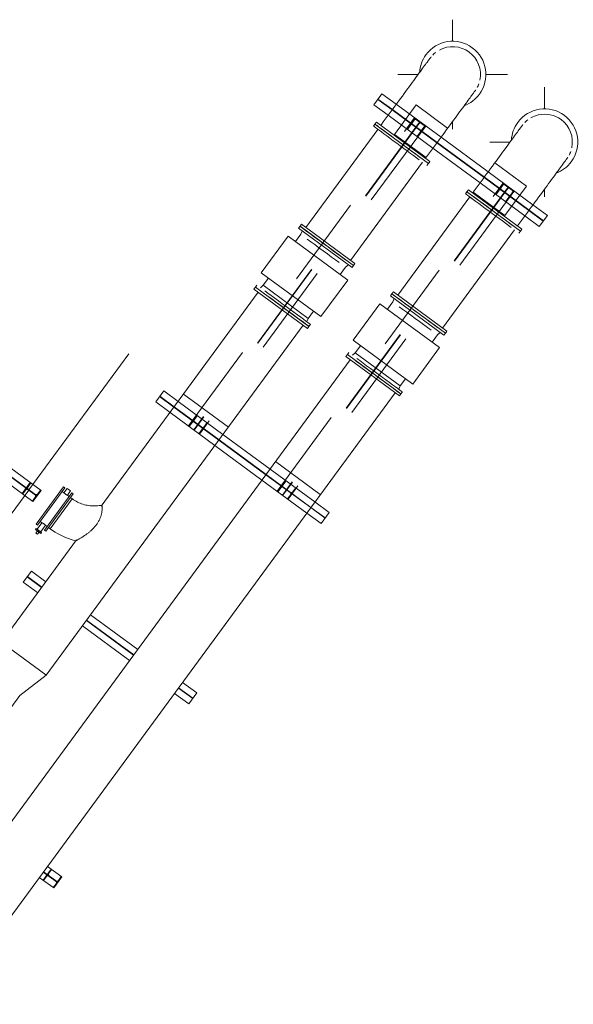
# Model space of a CAD drawing. Header units: metres. Extents: x 135583 to 135939, y 457896 to 458258.
# Tile 25 of 256: x 135635 to 135647, y 458065 to 458087. Entities that reach past the tile are written whole.
import ezdxf

# ---------------------------------------------------------------- set-up
doc = ezdxf.new("R2010")
doc.units = ezdxf.units.M
doc.linetypes.add('Hidden', pattern=[4, 2, -2])
doc.layers.add('NIEUWE INSTALLATIE', color=250, linetype='Continuous', lineweight=0)

msp = doc.modelspace()

# ---------------------------------------------------------------- linework, layer by layer
at = {"layer": 'NIEUWE INSTALLATIE'}
for p, q in [((135644.604, 458086.17), (135644.604, 458086.643)), ((135643.404, 458085.443), (135643.849, 458085.443)), ((135645.33, 458085.443), (135645.804, 458085.443)), ((135646.618, 458084.689), (135646.618, 458085.163)), ((135642.877, 458084.781), (135643.054, 458085.023)), ((135642.877, 458084.781), (135643.054, 458085.023)), ((135643.054, 458085.023), (135643.37, 458084.791)), ((135643.054, 458085.023), (135643.37, 458084.791)), ((135643.192, 458084.55), (135642.877, 458084.781)), ((135643.192, 458084.55), (135642.877, 458084.781)), ((135642.902, 458084.356), (135642.87, 458084.311)), ((135642.935, 458084.4), (135642.902, 458084.356)), ((135644.075, 458083.494), (135642.902, 458084.356)), ((135644.107, 458083.539), (135642.935, 458084.4)), ((135644.604, 458084.243), (135644.604, 458084.414)), ((135642.965, 458084.242), (135641.387, 458082.094)), ((135644.351, 458084.07), (135645.384, 458083.311)), ((135644.351, 458084.07), (135645.384, 458083.311)), ((135645.418, 458083.963), (135645.863, 458083.963)), ((135645.206, 458083.069), (135644.173, 458083.828)), ((135645.206, 458083.069), (135644.173, 458083.828)), ((135642.369, 458081.372), (135643.947, 458083.52)), ((135644.042, 458083.45), (135644.075, 458083.494)), ((135644.075, 458083.494), (135644.107, 458083.539)), ((135644.917, 458082.876), (135644.884, 458082.831)), ((135644.949, 458082.92), (135644.917, 458082.876)), ((135646.089, 458082.014), (135644.917, 458082.876)), ((135646.122, 458082.058), (135644.949, 458082.92)), ((135646.618, 458082.763), (135646.618, 458082.934)), ((135644.979, 458082.761), (135643.402, 458080.614)), ((135646.365, 458082.59), (135646.681, 458082.359)), ((135646.365, 458082.59), (135646.681, 458082.359)), ((135641.292, 458082.164), (135641.259, 458082.119)), ((135642.464, 458081.302), (135641.292, 458082.164)), ((135646.503, 458082.117), (135646.188, 458082.348)), ((135646.503, 458082.117), (135646.188, 458082.348)), ((135646.681, 458082.359), (135646.503, 458082.117)), ((135646.681, 458082.359), (135646.503, 458082.117)), ((135644.384, 458079.892), (135645.962, 458082.04)), ((135646.057, 458081.97), (135646.089, 458082.014)), ((135646.089, 458082.014), (135646.122, 458082.058)), ((135642.432, 458081.258), (135642.464, 458081.302)), ((135640.345, 458080.676), (135636.903, 458075.991)), ((135640.282, 458080.79), (135640.25, 458080.745)), ((135640.25, 458080.745), (135641.422, 458079.884)), ((135643.306, 458080.684), (135643.274, 458080.639)), ((135644.479, 458079.822), (135643.306, 458080.684)), ((135635.699, 458072.293), (135641.327, 458079.954)), ((135641.422, 458079.884), (135641.455, 458079.928)), ((135644.446, 458079.778), (135644.479, 458079.822)), ((135642.36, 458079.195), (135634.122, 458067.983)), ((135637.506, 458079.329), (135635.318, 458076.35)), ((135642.297, 458079.31), (135642.264, 458079.265)), ((135642.264, 458079.265), (135643.437, 458078.404)), ((135638.096, 458078.274), (135638.274, 458078.516)), ((135638.096, 458078.274), (135638.274, 458078.516)), ((135638.274, 458078.516), (135638.589, 458078.285)), ((135638.274, 458078.516), (135638.589, 458078.285)), ((135629.922, 458060.207), (135643.342, 458078.474)), ((135638.411, 458078.043), (135638.096, 458078.274)), ((135638.411, 458078.043), (135638.096, 458078.274)), ((135643.437, 458078.404), (135643.47, 458078.448)), ((135639.571, 458077.563), (135640.603, 458076.805)), ((135639.571, 458077.563), (135640.603, 458076.805)), ((135640.426, 458076.563), (135639.393, 458077.321)), ((135640.426, 458076.563), (135639.393, 458077.321)), ((135635.583, 458076.336), (135634.436, 458077.179)), ((135635.405, 458076.095), (135634.258, 458076.937)), ((135635.313, 458076.344), (135632.357, 458072.321)), ((135635.349, 458076.508), (135635.172, 458076.266)), ((135635.183, 458076.258), (135635.245, 458076.342)), ((135635.298, 458076.415), (135635.36, 458076.5)), ((135635.405, 458076.095), (135635.583, 458076.336)), ((135635.476, 458075.599), (135636.077, 458076.417)), ((135635.506, 458075.577), (135636.107, 458076.395)), ((135635.572, 458076.345), (135635.51, 458076.26)), ((135636.107, 458076.395), (135636.077, 458076.417)), ((135636.155, 458076.381), (135636.085, 458076.285)), ((135636.155, 458076.381), (135636.233, 458076.324)), ((135636.163, 458076.229), (135636.233, 458076.324)), ((135635.456, 458076.187), (135635.394, 458076.103)), ((135635.659, 458075.464), (135636.26, 458076.282)), ((135635.69, 458075.442), (135636.291, 458076.26)), ((135636.265, 458076.153), (135636.024, 458075.826)), ((135636.085, 458076.285), (135636.047, 458076.313)), ((135636.2, 458076.201), (135636.163, 458076.229)), ((135636.265, 458076.153), (135636.231, 458076.178)), ((135636.291, 458076.26), (135636.26, 458076.282)), ((135641.586, 458076.083), (135641.9, 458075.852)), ((135641.586, 458076.083), (135641.9, 458075.852)), ((135636.024, 458075.826), (135635.784, 458075.498)), ((135641.723, 458075.61), (135641.408, 458075.841)), ((135641.723, 458075.61), (135641.408, 458075.841)), ((135641.9, 458075.852), (135641.723, 458075.61)), ((135641.9, 458075.852), (135641.723, 458075.61)), ((135635.478, 458075.501), (135635.463, 458075.481)), ((135635.581, 458075.395), (135635.463, 458075.481)), ((135635.476, 458075.599), (135635.506, 458075.577)), ((135635.478, 458075.501), (135635.596, 458075.415)), ((135635.604, 458075.63), (135635.498, 458075.486)), ((135635.566, 458075.658), (135635.604, 458075.63)), ((135635.576, 458075.43), (135635.681, 458075.573)), ((135635.659, 458075.464), (135635.69, 458075.442)), ((135635.681, 458075.573), (135635.719, 458075.546)), ((135635.75, 458075.523), (135635.784, 458075.498)), ((135636.36, 458075.252), (135634.716, 458073.014)), ((135635.504, 458075.451), (135635.468, 458075.403)), ((135635.505, 458075.376), (135635.468, 458075.403)), ((135635.541, 458075.424), (135635.505, 458075.376)), ((135635.581, 458075.395), (135635.596, 458075.415)), ((135635.373, 458074.567), (135635.195, 458074.326)), ((135635.688, 458074.336), (135635.373, 458074.567)), ((135635.51, 458074.094), (135635.195, 458074.326)), ((135637.702, 458072.856), (135636.669, 458073.615)), ((135637.524, 458072.614), (135636.491, 458073.373)), ((135635.691, 458072.298), (135634.724, 458073.009)), ((135635.121, 458071.849), (135635.699, 458072.292)), ((135638.999, 458071.903), (135638.684, 458072.134)), ((135634.055, 458070.398), (135635.121, 458071.849)), ((135638.822, 458071.661), (135638.507, 458071.892)), ((135638.822, 458071.661), (135638.999, 458071.903)), ((135635.805, 458068.045), (135635.627, 458067.804)), ((135636.039, 458067.874), (135635.724, 458068.105)), ((135635.754, 458067.953), (135635.816, 458068.037)), ((135635.861, 458067.632), (135635.546, 458067.863)), ((135635.639, 458067.795), (135635.701, 458067.88)), ((135635.912, 458067.725), (135635.85, 458067.64)), ((135635.861, 458067.632), (135636.039, 458067.874)), ((135636.028, 458067.882), (135635.966, 458067.797))]:
    msp.add_line(p, q, dxfattribs=at)
at = {"layer": 'NIEUWE INSTALLATIE', "linetype": 'Hidden'}
for p, q in [((135642.963, 458084.899), (135643.279, 458084.666)), ((135642.963, 458084.899), (135643.279, 458084.666)), ((135642.968, 458084.905), (135643.284, 458084.673)), ((135642.968, 458084.905), (135643.284, 458084.673)), ((135643.804, 458084.777), (135643.33, 458084.132)), ((135643.804, 458084.777), (135643.33, 458084.132)), ((135643.37, 458084.791), (135644.351, 458084.07)), ((135643.37, 458084.791), (135644.351, 458084.07)), ((135643.37, 458084.791), (135644.351, 458084.07)), ((135643.37, 458084.791), (135644.351, 458084.07)), ((135644.495, 458084.269), (135643.804, 458084.777)), ((135644.495, 458084.269), (135643.804, 458084.777)), ((135644.173, 458083.828), (135643.192, 458084.55)), ((135644.173, 458083.828), (135643.192, 458084.55)), ((135644.173, 458083.828), (135643.192, 458084.55)), ((135644.173, 458083.828), (135643.192, 458084.55)), ((135643.279, 458084.666), (135644.259, 458083.946)), ((135643.279, 458084.666), (135644.259, 458083.946)), ((135643.279, 458084.666), (135644.259, 458083.946)), ((135643.279, 458084.666), (135644.259, 458083.946)), ((135643.284, 458084.673), (135644.264, 458083.953)), ((135643.284, 458084.673), (135644.264, 458083.953)), ((135643.284, 458084.673), (135644.264, 458083.953)), ((135643.284, 458084.673), (135644.264, 458083.953)), ((135638.813, 458077.747), (135643.764, 458084.486)), ((135638.813, 458077.747), (135643.764, 458084.486)), ((135638.813, 458077.747), (135643.764, 458084.486)), ((135643.881, 458084.399), (135638.931, 458077.661)), ((135643.881, 458084.399), (135638.931, 458077.661)), ((135643.881, 458084.399), (135638.931, 458077.661)), ((135643.888, 458084.394), (135638.938, 458077.656)), ((135643.888, 458084.394), (135638.938, 458077.656)), ((135643.888, 458084.394), (135638.938, 458077.656)), ((135644.006, 458084.308), (135639.055, 458077.57)), ((135644.006, 458084.308), (135639.055, 458077.57)), ((135644.006, 458084.308), (135639.055, 458077.57)), ((135643.779, 458084.49), (135643.602, 458084.248)), ((135643.779, 458084.49), (135643.602, 458084.248)), ((135643.613, 458084.24), (135643.683, 458084.336)), ((135643.613, 458084.24), (135643.683, 458084.336)), ((135643.72, 458084.386), (135643.791, 458084.482)), ((135643.72, 458084.386), (135643.791, 458084.482)), ((135643.764, 458084.486), (135644.006, 458084.308)), ((135643.764, 458084.486), (135644.006, 458084.308)), ((135643.764, 458084.486), (135644.006, 458084.308)), ((135644.002, 458084.327), (135643.932, 458084.231)), ((135644.002, 458084.327), (135643.932, 458084.231)), ((135644.006, 458084.308), (135644.013, 458084.318)), ((135644.006, 458084.308), (135644.013, 458084.318)), ((135643.33, 458084.132), (135644.023, 458083.624)), ((135643.33, 458084.132), (135644.023, 458083.624)), ((135643.895, 458084.181), (135643.824, 458084.085)), ((135643.895, 458084.181), (135643.824, 458084.085)), ((135644.259, 458083.946), (135645.294, 458083.186)), ((135644.259, 458083.946), (135645.294, 458083.186)), ((135644.264, 458083.953), (135645.299, 458083.193)), ((135644.264, 458083.953), (135645.299, 458083.193)), ((135646.222, 458083.001), (135645.53, 458083.509)), ((135646.222, 458083.001), (135645.53, 458083.509)), ((135645.384, 458083.311), (135646.365, 458082.59)), ((135645.384, 458083.311), (135646.365, 458082.59)), ((135645.384, 458083.311), (135646.365, 458082.59)), ((135645.384, 458083.311), (135646.365, 458082.59)), ((135640.756, 458076.321), (135645.706, 458083.059)), ((135640.756, 458076.321), (135645.706, 458083.059)), ((135646.188, 458082.348), (135645.206, 458083.069)), ((135646.188, 458082.348), (135645.206, 458083.069)), ((135646.188, 458082.348), (135645.206, 458083.069)), ((135646.188, 458082.348), (135645.206, 458083.069)), ((135645.294, 458083.186), (135646.275, 458082.465)), ((135645.294, 458083.186), (135646.275, 458082.465)), ((135645.294, 458083.186), (135646.275, 458082.465)), ((135645.294, 458083.186), (135646.275, 458082.465)), ((135645.299, 458083.193), (135646.279, 458082.473)), ((135645.299, 458083.193), (135646.279, 458082.473)), ((135645.299, 458083.193), (135646.279, 458082.473)), ((135645.299, 458083.193), (135646.279, 458082.473)), ((135645.722, 458083.063), (135645.544, 458082.821)), ((135645.722, 458083.063), (135645.544, 458082.821)), ((135645.722, 458083.063), (135645.544, 458082.821)), ((135645.663, 458082.959), (135645.733, 458083.055)), ((135645.663, 458082.959), (135645.733, 458083.055)), ((135645.663, 458082.959), (135645.733, 458083.055)), ((135645.706, 458083.059), (135645.948, 458082.881)), ((135645.706, 458083.059), (135645.948, 458082.881)), ((135645.824, 458082.973), (135640.873, 458076.234)), ((135645.824, 458082.973), (135640.873, 458076.234)), ((135645.83, 458082.968), (135640.88, 458076.229)), ((135645.83, 458082.968), (135640.88, 458076.229)), ((135645.948, 458082.881), (135640.997, 458076.143)), ((135645.948, 458082.881), (135640.997, 458076.143)), ((135645.056, 458082.865), (135645.748, 458082.356)), ((135645.056, 458082.865), (135645.748, 458082.356)), ((135645.555, 458082.813), (135645.626, 458082.909)), ((135645.555, 458082.813), (135645.626, 458082.909)), ((135645.555, 458082.813), (135645.626, 458082.909)), ((135645.748, 458082.356), (135646.222, 458083.001)), ((135645.748, 458082.356), (135646.222, 458083.001)), ((135645.944, 458082.9), (135645.874, 458082.804)), ((135645.944, 458082.9), (135645.874, 458082.804)), ((135645.944, 458082.9), (135645.874, 458082.804)), ((135645.948, 458082.881), (135645.955, 458082.891)), ((135645.948, 458082.881), (135645.955, 458082.891)), ((135645.948, 458082.881), (135645.955, 458082.891)), ((135645.837, 458082.754), (135645.766, 458082.658)), ((135645.837, 458082.754), (135645.766, 458082.658)), ((135645.837, 458082.754), (135645.766, 458082.658)), ((135646.275, 458082.465), (135646.589, 458082.234)), ((135646.275, 458082.465), (135646.589, 458082.234)), ((135646.279, 458082.473), (135646.594, 458082.241)), ((135646.279, 458082.473), (135646.594, 458082.241)), ((135638.182, 458078.392), (135638.497, 458078.161)), ((135638.182, 458078.392), (135638.497, 458078.161)), ((135638.188, 458078.399), (135638.502, 458078.168)), ((135638.188, 458078.399), (135638.502, 458078.168)), ((135638.589, 458078.285), (135639.571, 458077.563)), ((135638.589, 458078.285), (135639.571, 458077.563)), ((135638.589, 458078.285), (135639.571, 458077.563)), ((135638.589, 458078.285), (135639.571, 458077.563)), ((135638.707, 458078.446), (135639.689, 458077.724)), ((135638.707, 458078.446), (135639.689, 458077.724)), ((135638.497, 458078.161), (135639.48, 458077.439)), ((135638.497, 458078.161), (135639.48, 458077.439)), ((135638.497, 458078.161), (135639.48, 458077.439)), ((135638.497, 458078.161), (135639.48, 458077.439)), ((135638.502, 458078.167), (135639.485, 458077.446)), ((135638.502, 458078.167), (135639.485, 458077.446)), ((135638.502, 458078.167), (135639.485, 458077.446)), ((135638.502, 458078.167), (135639.485, 458077.446)), ((135639.393, 458077.322), (135638.411, 458078.043)), ((135639.393, 458077.322), (135638.411, 458078.043)), ((135639.393, 458077.322), (135638.411, 458078.043)), ((135639.393, 458077.322), (135638.411, 458078.043)), ((135638.999, 458077.983), (135638.821, 458077.742)), ((135638.999, 458077.983), (135638.821, 458077.742)), ((135638.94, 458077.879), (135639.01, 458077.975)), ((135638.94, 458077.879), (135639.01, 458077.975)), ((135638.833, 458077.733), (135638.903, 458077.829)), ((135638.833, 458077.733), (135638.903, 458077.829)), ((135639.114, 458077.674), (135639.044, 458077.578)), ((135639.114, 458077.674), (135639.044, 458077.578)), ((135639.222, 458077.82), (135639.151, 458077.724)), ((135639.222, 458077.82), (135639.151, 458077.724)), ((135639.48, 458077.439), (135640.512, 458076.681)), ((135639.48, 458077.439), (135640.512, 458076.681)), ((135639.485, 458077.446), (135640.517, 458076.687)), ((135639.485, 458077.446), (135640.517, 458076.687)), ((135635.492, 458076.212), (135634.345, 458077.055)), ((135635.497, 458076.219), (135634.35, 458077.062)), ((135640.603, 458076.805), (135641.586, 458076.083)), ((135640.603, 458076.805), (135641.586, 458076.083)), ((135640.603, 458076.805), (135641.586, 458076.083)), ((135640.603, 458076.805), (135641.586, 458076.083)), ((135640.722, 458076.966), (135641.704, 458076.244)), ((135640.722, 458076.966), (135641.704, 458076.244)), ((135641.408, 458075.841), (135640.426, 458076.563)), ((135641.408, 458075.841), (135640.426, 458076.563)), ((135641.408, 458075.841), (135640.426, 458076.563)), ((135641.408, 458075.841), (135640.426, 458076.563)), ((135640.512, 458076.68), (135641.494, 458075.959)), ((135640.512, 458076.68), (135641.494, 458075.959)), ((135640.512, 458076.68), (135641.494, 458075.959)), ((135640.512, 458076.68), (135641.494, 458075.959)), ((135640.517, 458076.687), (135641.499, 458075.966)), ((135640.517, 458076.687), (135641.499, 458075.966)), ((135640.517, 458076.687), (135641.499, 458075.966)), ((135640.517, 458076.687), (135641.499, 458075.966)), ((135640.941, 458076.556), (135640.764, 458076.315)), ((135640.941, 458076.556), (135640.764, 458076.315)), ((135640.941, 458076.556), (135640.764, 458076.315)), ((135640.882, 458076.452), (135640.953, 458076.548)), ((135640.882, 458076.452), (135640.953, 458076.548)), ((135640.882, 458076.452), (135640.953, 458076.548)), ((135635.318, 458076.35), (135635.313, 458076.344)), ((135635.318, 458076.35), (135635.313, 458076.344)), ((135640.775, 458076.306), (135640.845, 458076.402)), ((135640.775, 458076.306), (135640.845, 458076.402)), ((135640.775, 458076.306), (135640.845, 458076.402)), ((135641.164, 458076.393), (135641.093, 458076.297)), ((135641.164, 458076.393), (135641.093, 458076.297)), ((135641.164, 458076.393), (135641.093, 458076.297)), ((135641.056, 458076.247), (135640.986, 458076.151)), ((135641.056, 458076.247), (135640.986, 458076.151)), ((135641.056, 458076.247), (135640.986, 458076.151)), ((135641.494, 458075.959), (135641.809, 458075.728)), ((135641.494, 458075.959), (135641.809, 458075.728)), ((135641.499, 458075.966), (135641.814, 458075.734)), ((135641.499, 458075.966), (135641.814, 458075.734)), ((135635.597, 458074.211), (135635.281, 458074.443)), ((135635.602, 458074.218), (135635.286, 458074.45)), ((135637.611, 458072.732), (135636.578, 458073.491)), ((135637.616, 458072.739), (135636.583, 458073.498)), ((135638.913, 458071.786), (135638.598, 458072.017)), ((135638.908, 458071.779), (135638.593, 458072.01)), ((135635.947, 458067.749), (135635.633, 458067.98)), ((135635.953, 458067.756), (135635.638, 458067.987))]:
    msp.add_line(p, q, dxfattribs=at)
at = {"layer": 'NIEUWE INSTALLATIE', "extrusion": (0, 0, -1)}
for p, q in [((135641.276, 458081.944), (135641.159, 458081.785)), ((135641.259, 458082.119), (135641.227, 458082.075)), ((135641.227, 458082.075), (135642.399, 458081.214)), ((135641.259, 458082.119), (135642.432, 458081.258)), ((135641.307, 458082.016), (135641.276, 458081.944)), ((135640.997, 458081.904), (135640.41, 458081.104)), ((135640.997, 458081.904), (135642.304, 458080.943)), ((135640.41, 458081.104), (135641.717, 458080.144)), ((135642.142, 458081.062), (135642.259, 458081.221)), ((135642.259, 458081.221), (135642.319, 458081.273)), ((135642.399, 458081.214), (135642.432, 458081.258)), ((135640.572, 458080.985), (135640.455, 458080.827)), ((135641.717, 458080.144), (135642.304, 458080.943)), ((135640.315, 458080.834), (135640.282, 458080.79)), ((135641.455, 458079.928), (135640.282, 458080.79)), ((135640.455, 458080.827), (135640.395, 458080.775)), ((135640.455, 458080.827), (135641.438, 458080.104)), ((135643.274, 458080.639), (135643.241, 458080.595)), ((135643.274, 458080.639), (135644.446, 458079.778)), ((135643.012, 458080.424), (135642.425, 458079.624)), ((135643.012, 458080.424), (135644.319, 458079.463)), ((135643.29, 458080.463), (135643.174, 458080.305)), ((135643.241, 458080.595), (135644.414, 458079.734)), ((135643.322, 458080.536), (135643.29, 458080.463)), ((135641.438, 458080.104), (135641.555, 458080.263)), ((135641.407, 458080.032), (135641.438, 458080.104)), ((135641.455, 458079.928), (135641.487, 458079.973)), ((135644.274, 458079.741), (135644.334, 458079.792)), ((135644.414, 458079.734), (135644.446, 458079.778)), ((135642.425, 458079.624), (135643.732, 458078.664)), ((135644.157, 458079.582), (135644.274, 458079.741)), ((135642.33, 458079.354), (135642.297, 458079.31)), ((135642.47, 458079.346), (135642.41, 458079.295)), ((135642.586, 458079.505), (135642.47, 458079.346)), ((135642.47, 458079.346), (135643.453, 458078.624)), ((135643.732, 458078.664), (135644.319, 458079.463)), ((135643.47, 458078.448), (135642.297, 458079.31)), ((135643.453, 458078.624), (135643.57, 458078.783)), ((135643.422, 458078.551), (135643.453, 458078.624)), ((135643.47, 458078.448), (135643.502, 458078.492)), ((135635.784, 458075.498), (135636.265, 458076.153))]:
    msp.add_line(p, q, dxfattribs=at)
at = {"layer": 'NIEUWE INSTALLATIE', "flags": 128}
for points in [[(135644.112, 458085.804), (135644.112, 458085.803), (135644.109, 458085.799), (135644.105, 458085.793), (135644.099, 458085.785), (135644.091, 458085.774), (135644.081, 458085.762), (135644.07, 458085.746), (135644.058, 458085.729), (135644.043, 458085.709), (135644.027, 458085.688), (135644.009, 458085.663), (135643.99, 458085.637), (135643.969, 458085.609), (135643.947, 458085.579), (135643.923, 458085.546), (135643.898, 458085.512), (135643.872, 458085.476), (135643.844, 458085.438), (135643.815, 458085.398), (135643.784, 458085.357), (135643.752, 458085.314), (135643.72, 458085.269), (135643.686, 458085.223), (135643.651, 458085.175), (135643.615, 458085.126), (135643.578, 458085.076), (135643.54, 458085.025), (135643.502, 458084.972), (135643.462, 458084.919), (135643.422, 458084.864), (135643.381, 458084.809), (135643.34, 458084.753), (135643.299, 458084.696), (135643.256, 458084.639), (135643.214, 458084.581), (135643.171, 458084.522), (135643.128, 458084.464), (135643.085, 458084.405), (135643.042, 458084.346), (135643.03, 458084.33)], [(135644.012, 458083.609), (135644.056, 458083.667), (135644.099, 458083.726), (135644.142, 458083.785), (135644.185, 458083.843), (135644.227, 458083.901), (135644.27, 458083.959), (135644.311, 458084.016), (135644.353, 458084.072), (135644.394, 458084.128), (135644.434, 458084.182), (135644.473, 458084.236), (135644.512, 458084.289), (135644.55, 458084.341), (135644.587, 458084.391), (135644.624, 458084.441), (135644.659, 458084.489), (135644.693, 458084.535), (135644.726, 458084.58), (135644.758, 458084.624), (135644.789, 458084.666), (135644.818, 458084.706), (135644.847, 458084.744), (135644.874, 458084.781), (135644.899, 458084.816), (135644.923, 458084.848), (135644.946, 458084.879), (135644.967, 458084.908), (135644.987, 458084.935), (135645.005, 458084.96), (135645.021, 458084.982), (135645.036, 458085.002), (135645.049, 458085.02), (135645.061, 458085.036), (135645.071, 458085.049), (135645.079, 458085.061), (135645.086, 458085.07), (135645.09, 458085.076), (135645.093, 458085.08), (135645.095, 458085.082)], [(135646.127, 458084.324), (135646.126, 458084.322), (135646.124, 458084.319), (135646.119, 458084.313), (135646.113, 458084.305), (135646.106, 458084.294), (135646.096, 458084.281), (135646.085, 458084.266), (135646.072, 458084.249), (135646.058, 458084.229), (135646.042, 458084.207), (135646.024, 458084.183), (135646.005, 458084.157), (135645.984, 458084.129), (135645.962, 458084.099), (135645.938, 458084.066), (135645.913, 458084.032), (135645.886, 458083.996), (135645.858, 458083.958), (135645.829, 458083.918), (135645.799, 458083.877), (135645.767, 458083.834), (135645.734, 458083.789), (135645.7, 458083.743), (135645.665, 458083.695), (135645.63, 458083.646), (135645.593, 458083.596), (135645.555, 458083.545), (135645.516, 458083.492), (135645.477, 458083.439), (135645.437, 458083.384), (135645.396, 458083.329), (135645.355, 458083.273), (135645.313, 458083.216), (135645.271, 458083.158), (135645.229, 458083.101), (135645.186, 458083.042), (135645.143, 458082.984), (135645.1, 458082.925), (135645.056, 458082.866), (135645.045, 458082.85)], [(135646.027, 458082.128), (135646.07, 458082.187), (135646.113, 458082.246), (135646.157, 458082.305), (135646.199, 458082.363), (135646.242, 458082.421), (135646.284, 458082.479), (135646.326, 458082.536), (135646.368, 458082.592), (135646.408, 458082.647), (135646.449, 458082.702), (135646.488, 458082.756), (135646.527, 458082.809), (135646.565, 458082.861), (135646.602, 458082.911), (135646.638, 458082.96), (135646.673, 458083.008), (135646.708, 458083.055), (135646.741, 458083.1), (135646.773, 458083.144), (135646.804, 458083.185), (135646.833, 458083.226), (135646.861, 458083.264), (135646.888, 458083.301), (135646.914, 458083.335), (135646.938, 458083.368), (135646.961, 458083.399), (135646.982, 458083.428), (135647.001, 458083.455), (135647.019, 458083.479), (135647.036, 458083.502), (135647.051, 458083.522), (135647.064, 458083.54), (135647.076, 458083.556), (135647.086, 458083.569), (135647.094, 458083.58), (135647.1, 458083.589), (135647.105, 458083.596), (135647.108, 458083.6), (135647.109, 458083.602)]]:
    msp.add_lwpolyline(points, dxfattribs=at)
at = {"layer": 'NIEUWE INSTALLATIE', "extrusion": (0, 0, -1), "flags": 128}
for points in [[(-135636.919, 458076.014), (-135636.887, 458076.008), (-135636.855, 458076.003), (-135636.823, 458075.999), (-135636.79, 458075.997), (-135636.758, 458075.996), (-135636.725, 458075.996), (-135636.693, 458075.997), (-135636.66, 458076), (-135636.628, 458076.004), (-135636.596, 458076.01), (-135636.564, 458076.016), (-135636.533, 458076.024), (-135636.501, 458076.033), (-135636.471, 458076.044), (-135636.44, 458076.055), (-135636.41, 458076.068), (-135636.381, 458076.082), (-135636.352, 458076.098), (-135636.324, 458076.114), (-135636.297, 458076.131), (-135636.27, 458076.15), (-135636.265, 458076.153)], [(-135635.784, 458075.498), (-135635.837, 458075.461), (-135635.891, 458075.425), (-135635.947, 458075.392), (-135636.005, 458075.362), (-135636.063, 458075.333), (-135636.123, 458075.307), (-135636.183, 458075.283), (-135636.245, 458075.262), (-135636.307, 458075.243), (-135636.345, 458075.233)]]:
    msp.add_lwpolyline(points, dxfattribs=at)
at = {"layer": 'NIEUWE INSTALLATIE'}
for centre, radius, start, end in [((135644.604, 458085.443), 0.728, 323.696, 143.696), ((135644.604, 458085.443), 0.609, 53.696, 118.5959), ((135644.604, 458085.443), 0.727, 143.696, 176.9448), ((135644.604, 458085.443), 0.61, 140.4084, 143.696), ((135644.604, 458085.443), 0.609, 127.3324, 135.5142), ((135644.604, 458085.443), 0.61, 348.2415, 53.696), ((135644.604, 458085.443), 0.61, 331.8778, 340.0596), ((135644.604, 458085.443), 0.728, 290.6681, 323.696), ((135644.604, 458085.443), 0.61, 323.696, 326.8593), ((135646.618, 458083.963), 0.728, 323.696, 143.696), ((135646.618, 458083.963), 0.61, 102.9321, 119.1505), ((135646.618, 458083.963), 0.61, 53.696, 102.7869), ((135646.618, 458083.963), 0.727, 143.696, 176.9448), ((135646.618, 458083.963), 0.61, 140.9967, 143.696), ((135646.618, 458083.963), 0.609, 127.3324, 135.5142), ((135646.618, 458083.963), 0.61, 348.2415, 53.696), ((135646.618, 458083.963), 0.61, 331.8778, 340.0596), ((135646.618, 458083.963), 0.728, 290.6681, 323.696), ((135646.618, 458083.963), 0.61, 323.696, 326.8593), ((135635.278, 458076.318), 0.041, 53.696, 143.696), ((135635.331, 458076.391), 0.041, 143.696, 233.696)]:
    msp.add_arc(centre, radius, start, end, dxfattribs=at)
at = {"layer": 'NIEUWE INSTALLATIE', "linetype": 'Hidden'}
for centre in [(135643.91, 458084.247), (135643.91, 458084.247), (135645.852, 458082.82), (135645.852, 458082.82), (135645.852, 458082.82), (135639.129, 458077.74), (135639.129, 458077.74), (135641.072, 458076.313), (135641.072, 458076.313), (135641.072, 458076.313)]:
    msp.add_arc(centre, 0.027, 233.696, 323.696, dxfattribs=at)
at = {"layer": 'NIEUWE INSTALLATIE'}
for centre, major_axis, ratio, start_param, end_param in [((135643.456, 458083.881), (0.586, -0.431), 0.000001, 0.785398, 3.926991), ((135643.488, 458083.925), (0.586, -0.431), 0.000001, 0.785398, 3.926991), ((135645.471, 458082.401), (0.586, -0.431), 0.000001, 0.785398, 3.926991), ((135645.503, 458082.445), (0.586, -0.431), 0.000001, 0.785398, 3.926991), ((135641.845, 458081.689), (0.586, -0.431), 0.000001, 0.785398, 3.926991), ((135640.869, 458080.359), (-0.586, 0.431), 0.000001, 0.785398, 3.926991), ((135643.86, 458080.209), (0.586, -0.431), 0.000001, 0.785398, 3.926991), ((135642.883, 458078.879), (-0.586, 0.431), 0.000001, 0.785398, 3.926991), ((135635.423, 458076.211), (0.0293, 0.0287), 1, 4.873259, 6.444055), ((135635.476, 458076.284), (0.0243, 0.033), 1, 3.141576, 4.712372), ((135634.793, 458072.089), (-0.328, 0.241), 0.000001, 3.141775, 3.318742), ((135635.787, 458067.928), (0.033, -0.0243), 1, 3.141593, 4.712389), ((135635.734, 458067.855), (0.0398, -0.0098), 1, 1.178104, 2.7489), ((135635.879, 458067.749), (-0.0287, 0.0293), 1, 3.302465, 4.873262), ((135635.932, 458067.822), (0.033, -0.0243), 1, 4.712389, 6.283185)]:
    msp.add_ellipse(centre, major_axis=major_axis, ratio=ratio, start_param=start_param, end_param=end_param, dxfattribs=at)
at = {"layer": 'NIEUWE INSTALLATIE', "linetype": 'Hidden'}
for centre, major_axis, start_param, end_param in [((135643.705, 458084.32), (-0.0267, -0.0041), 3.926991, 5.497787), ((135643.705, 458084.32), (-0.0267, -0.0041), 3.926991, 5.497787), ((135643.742, 458084.37), (-0.0267, -0.0041), 5.497787, 7.068583), ((135643.742, 458084.37), (-0.0267, -0.0041), 5.497787, 7.068583), ((135643.873, 458084.197), (-0.0257, -0.0083), 2.195319, 3.766116), ((135643.873, 458084.197), (-0.0257, -0.0083), 2.195319, 3.766116), ((135645.647, 458082.893), (-0.0267, -0.0041), 3.926991, 5.497787), ((135645.647, 458082.893), (-0.0267, -0.0041), 3.926991, 5.497787), ((135645.647, 458082.893), (-0.0267, -0.0041), 3.926991, 5.497787), ((135645.684, 458082.943), (-0.0267, -0.0041), 5.497787, 7.068583), ((135645.684, 458082.943), (-0.0267, -0.0041), 5.497787, 7.068583), ((135645.684, 458082.943), (-0.0267, -0.0041), 5.497787, 7.068583), ((135645.815, 458082.77), (-0.0257, -0.0083), 2.195319, 3.766116), ((135645.815, 458082.77), (-0.0257, -0.0083), 2.195319, 3.766116), ((135645.815, 458082.77), (-0.0257, -0.0083), 2.195319, 3.766116), ((135638.925, 458077.813), (-0.0267, -0.0041), 3.926991, 5.497787), ((135638.925, 458077.813), (-0.0267, -0.0041), 3.926991, 5.497787), ((135638.962, 458077.863), (-0.0267, -0.0041), 5.497787, 7.068583), ((135638.962, 458077.863), (-0.0267, -0.0041), 5.497787, 7.068583), ((135639.092, 458077.69), (-0.0257, -0.0083), 2.195319, 3.766116), ((135639.092, 458077.69), (-0.0257, -0.0083), 2.195319, 3.766116), ((135640.867, 458076.386), (-0.0267, -0.0041), 3.926991, 5.497787), ((135640.867, 458076.386), (-0.0267, -0.0041), 3.926991, 5.497787), ((135640.867, 458076.386), (-0.0267, -0.0041), 3.926991, 5.497787), ((135640.904, 458076.436), (-0.0267, -0.0041), 5.497787, 7.068583), ((135640.904, 458076.436), (-0.0267, -0.0041), 5.497787, 7.068583), ((135640.904, 458076.436), (-0.0267, -0.0041), 5.497787, 7.068583), ((135641.035, 458076.263), (-0.0257, -0.0083), 2.195319, 3.766116), ((135641.035, 458076.263), (-0.0257, -0.0083), 2.195319, 3.766116), ((135641.035, 458076.263), (-0.0257, -0.0083), 2.195319, 3.766116)]:
    msp.add_ellipse(centre, major_axis=major_axis, ratio=1, start_param=start_param, end_param=end_param, dxfattribs=at)
at = {"layer": 'NIEUWE INSTALLATIE', "extrusion": (0, 0, -1)}
for centre, major_axis, end_param in [((135641.767, 458081.582), (0.492, -0.361), 5.497787), ((135640.901, 458080.403), (0.586, -0.431), 6.283185), ((135643.782, 458080.102), (0.492, -0.361), 5.497787), ((135642.916, 458078.923), (0.586, -0.431), 6.283185)]:
    msp.add_ellipse(centre, major_axis=major_axis, ratio=0.000001, start_param=3.926991, end_param=end_param, dxfattribs=at)
at = {"layer": 'NIEUWE INSTALLATIE'}
for points, knots in [([(135636.087, 458076.283), (135636.089, 458076.282), (135636.092, 458076.279), (135636.098, 458076.274), (135636.105, 458076.268), (135636.115, 458076.26), (135636.129, 458076.25), (135636.14, 458076.242), (135636.148, 458076.237), (135636.155, 458076.233), (135636.159, 458076.231), (135636.16, 458076.23)], [0.1111111, 0.1111111, 0.1111111, 0.1111111, 0.2222222, 0.2777778, 0.3333333, 0.4444444, 0.5555556, 0.6666667, 0.7222222, 0.7777778, 0.8888889, 0.8888889, 0.8888889, 0.8888889]), ([(135636.345, 458075.233), (135636.345, 458075.233), (135636.347, 458075.234), (135636.353, 458075.237), (135636.361, 458075.241), (135636.375, 458075.248), (135636.403, 458075.264), (135636.45, 458075.29), (135636.508, 458075.327), (135636.563, 458075.365), (135636.614, 458075.402), (135636.664, 458075.443), (135636.712, 458075.488), (135636.759, 458075.537), (135636.801, 458075.59), (135636.839, 458075.647), (135636.87, 458075.706), (135636.894, 458075.767), (135636.91, 458075.826), (135636.918, 458075.88), (135636.922, 458075.927), (135636.922, 458075.965), (135636.921, 458075.989), (135636.92, 458075.999), (135636.92, 458076.001)], [-1, -1, -1, -1, -0.9680233, -0.9520349, -0.9360465, -0.9040698, -0.872093, -0.8081395, -0.744186, -0.6976744, -0.6511628, -0.6046512, -0.5581395, -0.5116279, -0.4651163, -0.4186047, -0.372093, -0.3255814, -0.2790698, -0.2325581, -0.1860465, -0.1395349, -0.0930233, -0.0697674, -0.0697674, -0.0697674, -0.0697674]), ([(135635.679, 458075.575), (135635.678, 458075.577), (135635.675, 458075.58), (135635.669, 458075.585), (135635.662, 458075.591), (135635.651, 458075.599), (135635.637, 458075.609), (135635.626, 458075.617), (135635.619, 458075.622), (135635.613, 458075.625), (135635.609, 458075.627), (135635.607, 458075.628), (135635.606, 458075.629)], [0.1111111, 0.1111111, 0.1111111, 0.1111111, 0.2222222, 0.2777778, 0.3333333, 0.4444444, 0.5555556, 0.6666667, 0.7222222, 0.7777778, 0.8333333, 0.8888889, 0.8888889, 0.8888889, 0.8888889])]:
    msp.add_open_spline(points, degree=3, knots=knots, dxfattribs=at)
msp.add_open_spline([(135636.919, 458076.008), (135636.919, 458076.012), (135636.919, 458076.014), (135636.919, 458076.014)], degree=3, dxfattribs=at)

doc.saveas('drawing.dxf')
